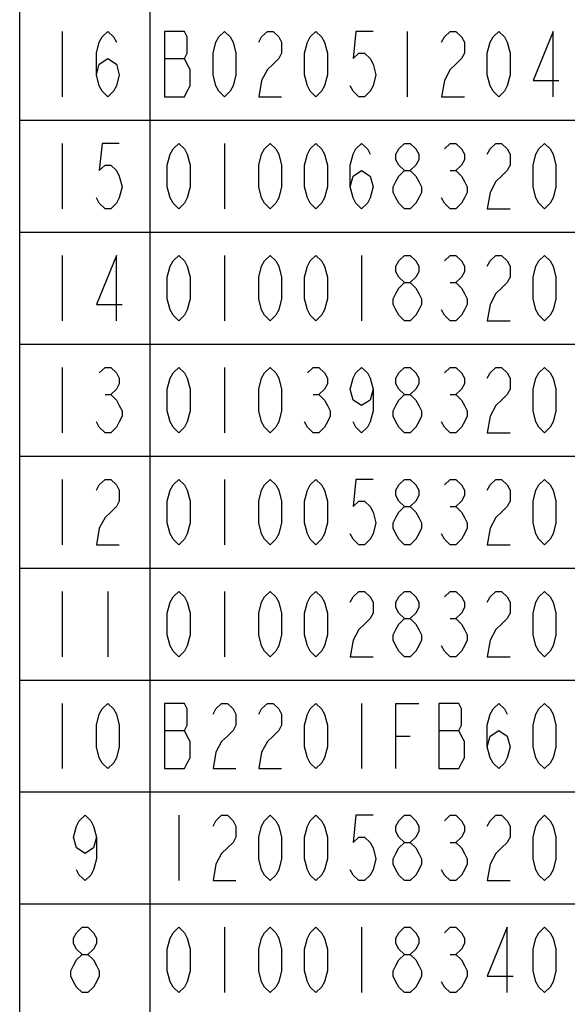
# Model space of a CAD drawing. Header units: millimetres. Extents: x 0 to 5902, y 0 to 4136.
# Tile 9 of 59: x 4934 to 5081, y 603 to 867. Entities that reach past the tile are written whole.
import ezdxf

# ---------------------------------------------------------------- set-up
doc = ezdxf.new("R2010")
doc.units = ezdxf.units.MM
doc.header["$LTSCALE"] = 81.675
doc.layers.get('0').update_dxf_attribs({"linetype": 'CONTINUOUS'})
doc.layers.add('010008340000_DXF_TABLE', color=7, linetype='CONTINUOUS')

# ---------------------------------------------------------------- blocks, each defined once
blk = doc.blocks.new('TABLE_BL0', base_point=(5418.04, 2054.83))
at = {"layer": '010008340000_DXF_TABLE', "color": 2, "linetype": 'Continuous'}
for p, q in [((4934.17, 330.25), (4934.17, 3780.25)), ((4969.17, 330.25), (4969.17, 3780.25)), ((4934.17, 840.25), (5894.17, 840.25)), ((4934.17, 810.25), (5894.17, 810.25)), ((4934.17, 780.25), (5894.17, 780.25)), ((4934.17, 750.25), (5894.17, 750.25)), ((4934.17, 720.25), (5894.17, 720.25)), ((4934.17, 690.25), (5894.17, 690.25)), ((4934.17, 660.25), (5894.17, 660.25)), ((4934.17, 630.25), (5894.17, 630.25))]:
    blk.add_line(p, q, dxfattribs=at)
at = {"layer": '010008340000_DXF_TABLE', "color": 5, "linetype": 'Continuous'}
for p, q in [((4945.54, 864), (4945.54, 846.5)), ((5038.04, 864), (5038.04, 846.5)), ((4972.97, 856.71), (4978.33, 856.71)), ((4945.54, 834), (4945.54, 816.5)), ((4989.04, 834), (4989.04, 816.5)), ((5049.53, 826.71), (5051.06, 826.71)), ((4945.54, 804), (4945.54, 786.5)), ((4989.04, 804), (4989.04, 786.5)), ((5025.79, 804), (5025.79, 786.5)), ((5049.53, 796.71), (5051.06, 796.71)), ((4945.54, 774), (4945.54, 756.5)), ((4989.04, 774), (4989.04, 756.5)), ((4957.03, 766.71), (4958.56, 766.71)), ((5012.78, 766.71), (5014.31, 766.71)), ((5049.53, 766.71), (5051.06, 766.71)), ((4945.54, 744), (4945.54, 726.5)), ((4989.04, 744), (4989.04, 726.5)), ((5049.53, 736.71), (5051.06, 736.71)), ((4945.54, 714), (4945.54, 696.5)), ((4957.79, 714), (4957.79, 696.5)), ((4989.04, 714), (4989.04, 696.5)), ((5049.53, 706.71), (5051.06, 706.71)), ((4945.54, 684), (4945.54, 666.5)), ((5025.79, 684), (5025.79, 666.5)), ((4972.97, 676.71), (4978.33, 676.71)), ((5034.98, 675.25), (5038.81, 675.25)), ((5046.47, 676.71), (5051.83, 676.71)), ((4976.79, 654), (4976.79, 636.5)), ((5049.53, 646.71), (5051.06, 646.71)), ((4989.04, 624), (4989.04, 606.5)), ((5025.79, 624), (5025.79, 606.5)), ((5049.53, 616.71), (5051.06, 616.71))]:
    blk.add_line(p, q, dxfattribs=at)
for points in [[(4954.73, 852.34), (4955.5, 855.25), (4957.79, 856.71), (4960.09, 855.25), (4960.86, 852.34), (4960.09, 849.42), (4959.32, 847.96), (4957.79, 846.5), (4956.26, 847.96), (4955.5, 849.42), (4954.73, 852.34), (4954.73, 858.17), (4955.5, 861.09), (4956.26, 862.55), (4957.79, 864), (4959.32, 862.55), (4960.09, 861.09)], [(4972.97, 864), (4972.97, 846.5), (4978.33, 846.5), (4979.09, 847.96), (4979.86, 849.42), (4979.86, 853.8), (4979.09, 855.25), (4978.33, 856.71), (4979.09, 858.17), (4979.09, 862.55), (4978.33, 864), (4972.97, 864)], [(4989.04, 846.5), (4987.51, 847.96), (4986.75, 849.42), (4985.98, 852.34), (4985.98, 858.17), (4986.75, 861.09), (4987.51, 862.55), (4989.04, 864), (4990.58, 862.55), (4991.34, 861.09), (4992.11, 858.17), (4992.11, 852.34), (4991.34, 849.42), (4990.58, 847.96), (4989.04, 846.5)], [(4998.23, 861.09), (4999, 862.55), (5000.53, 864), (5002.06, 864), (5003.59, 862.55), (5004.36, 861.09), (5004.36, 858.17), (5003.59, 856.71), (5002.06, 855.25), (5000.53, 853.8), (4999, 850.88), (4998.23, 846.5), (5004.36, 846.5)], [(5013.54, 846.5), (5012.01, 847.96), (5011.25, 849.42), (5010.48, 852.34), (5010.48, 858.17), (5011.25, 861.09), (5012.01, 862.55), (5013.54, 864), (5015.08, 862.55), (5015.84, 861.09), (5016.61, 858.17), (5016.61, 852.34), (5015.84, 849.42), (5015.08, 847.96), (5013.54, 846.5)], [(5028.86, 864), (5024.26, 864), (5023.5, 856.71), (5025.03, 858.17), (5026.56, 858.17), (5028.09, 856.71), (5028.86, 855.25), (5029.62, 852.34), (5028.86, 849.42), (5028.09, 847.96), (5026.56, 846.5), (5025.03, 846.5), (5023.5, 847.96), (5022.73, 849.42)], [(5047.23, 861.09), (5048, 862.55), (5049.53, 864), (5051.06, 864), (5052.59, 862.55), (5053.36, 861.09), (5053.36, 858.17), (5052.59, 856.71), (5051.06, 855.25), (5049.53, 853.8), (5048, 850.88), (5047.23, 846.5), (5053.36, 846.5)], [(5062.54, 846.5), (5061.01, 847.96), (5060.25, 849.42), (5059.48, 852.34), (5059.48, 858.17), (5060.25, 861.09), (5061.01, 862.55), (5062.54, 864), (5064.08, 862.55), (5064.84, 861.09), (5065.61, 858.17), (5065.61, 852.34), (5064.84, 849.42), (5064.08, 847.96), (5062.54, 846.5)], [(5077.09, 846.5), (5077.09, 864), (5071.73, 850.88), (5078.62, 850.88)], [(4960.86, 834), (4956.26, 834), (4955.5, 826.71), (4957.03, 828.17), (4958.56, 828.17), (4960.09, 826.71), (4960.86, 825.25), (4961.62, 822.34), (4960.86, 819.42), (4960.09, 817.96), (4958.56, 816.5), (4957.03, 816.5), (4955.5, 817.96), (4954.73, 819.42)], [(4976.79, 816.5), (4975.26, 817.96), (4974.5, 819.42), (4973.73, 822.34), (4973.73, 828.17), (4974.5, 831.09), (4975.26, 832.55), (4976.79, 834), (4978.33, 832.55), (4979.09, 831.09), (4979.86, 828.17), (4979.86, 822.34), (4979.09, 819.42), (4978.33, 817.96), (4976.79, 816.5)], [(5001.29, 816.5), (4999.76, 817.96), (4999, 819.42), (4998.23, 822.34), (4998.23, 828.17), (4999, 831.09), (4999.76, 832.55), (5001.29, 834), (5002.83, 832.55), (5003.59, 831.09), (5004.36, 828.17), (5004.36, 822.34), (5003.59, 819.42), (5002.83, 817.96), (5001.29, 816.5)], [(5013.54, 816.5), (5012.01, 817.96), (5011.25, 819.42), (5010.48, 822.34), (5010.48, 828.17), (5011.25, 831.09), (5012.01, 832.55), (5013.54, 834), (5015.08, 832.55), (5015.84, 831.09), (5016.61, 828.17), (5016.61, 822.34), (5015.84, 819.42), (5015.08, 817.96), (5013.54, 816.5)], [(5022.73, 822.34), (5023.5, 825.25), (5025.79, 826.71), (5028.09, 825.25), (5028.86, 822.34), (5028.09, 819.42), (5027.33, 817.96), (5025.79, 816.5), (5024.26, 817.96), (5023.5, 819.42), (5022.73, 822.34), (5022.73, 828.17), (5023.5, 831.09), (5024.26, 832.55), (5025.79, 834), (5027.33, 832.55), (5028.09, 831.09)], [(5037.28, 826.71), (5035.75, 828.17), (5034.98, 829.63), (5034.98, 831.09), (5035.75, 832.55), (5037.28, 834), (5038.81, 834), (5040.34, 832.55), (5041.11, 831.09), (5041.11, 829.63), (5040.34, 828.17), (5038.81, 826.71)], [(5048, 832.55), (5049.53, 834), (5051.06, 834), (5052.59, 832.55), (5053.36, 831.09), (5053.36, 829.63), (5052.59, 828.17), (5051.06, 826.71), (5052.59, 825.25), (5053.36, 823.8), (5054.12, 822.34), (5054.12, 820.88), (5053.36, 819.42), (5052.59, 817.96), (5051.06, 816.5), (5049.53, 816.5), (5048, 817.96), (5047.23, 819.42)], [(5059.48, 831.09), (5060.25, 832.55), (5061.78, 834), (5063.31, 834), (5064.84, 832.55), (5065.61, 831.09), (5065.61, 828.17), (5064.84, 826.71), (5063.31, 825.25), (5061.78, 823.8), (5060.25, 820.88), (5059.48, 816.5), (5065.61, 816.5)], [(5074.79, 816.5), (5073.26, 817.96), (5072.5, 819.42), (5071.73, 822.34), (5071.73, 828.17), (5072.5, 831.09), (5073.26, 832.55), (5074.79, 834), (5076.33, 832.55), (5077.09, 831.09), (5077.86, 828.17), (5077.86, 822.34), (5077.09, 819.42), (5076.33, 817.96), (5074.79, 816.5)], [(5037.28, 816.5), (5035.75, 817.96), (5034.98, 819.42), (5034.22, 820.88), (5034.22, 822.34), (5034.98, 823.8), (5035.75, 825.25), (5037.28, 826.71), (5038.81, 826.71), (5040.34, 825.25), (5041.11, 823.8), (5041.87, 822.34), (5041.87, 820.88), (5041.11, 819.42), (5040.34, 817.96), (5038.81, 816.5), (5037.28, 816.5)], [(4960.09, 786.5), (4960.09, 804), (4954.73, 790.88), (4961.62, 790.88)], [(4976.79, 786.5), (4975.26, 787.96), (4974.5, 789.42), (4973.73, 792.34), (4973.73, 798.17), (4974.5, 801.09), (4975.26, 802.55), (4976.79, 804), (4978.33, 802.55), (4979.09, 801.09), (4979.86, 798.17), (4979.86, 792.34), (4979.09, 789.42), (4978.33, 787.96), (4976.79, 786.5)], [(5001.29, 786.5), (4999.76, 787.96), (4999, 789.42), (4998.23, 792.34), (4998.23, 798.17), (4999, 801.09), (4999.76, 802.55), (5001.29, 804), (5002.83, 802.55), (5003.59, 801.09), (5004.36, 798.17), (5004.36, 792.34), (5003.59, 789.42), (5002.83, 787.96), (5001.29, 786.5)], [(5013.54, 786.5), (5012.01, 787.96), (5011.25, 789.42), (5010.48, 792.34), (5010.48, 798.17), (5011.25, 801.09), (5012.01, 802.55), (5013.54, 804), (5015.08, 802.55), (5015.84, 801.09), (5016.61, 798.17), (5016.61, 792.34), (5015.84, 789.42), (5015.08, 787.96), (5013.54, 786.5)], [(5037.28, 796.71), (5035.75, 798.17), (5034.98, 799.63), (5034.98, 801.09), (5035.75, 802.55), (5037.28, 804), (5038.81, 804), (5040.34, 802.55), (5041.11, 801.09), (5041.11, 799.63), (5040.34, 798.17), (5038.81, 796.71)], [(5048, 802.55), (5049.53, 804), (5051.06, 804), (5052.59, 802.55), (5053.36, 801.09), (5053.36, 799.63), (5052.59, 798.17), (5051.06, 796.71), (5052.59, 795.25), (5053.36, 793.8), (5054.12, 792.34), (5054.12, 790.88), (5053.36, 789.42), (5052.59, 787.96), (5051.06, 786.5), (5049.53, 786.5), (5048, 787.96), (5047.23, 789.42)], [(5059.48, 801.09), (5060.25, 802.55), (5061.78, 804), (5063.31, 804), (5064.84, 802.55), (5065.61, 801.09), (5065.61, 798.17), (5064.84, 796.71), (5063.31, 795.25), (5061.78, 793.8), (5060.25, 790.88), (5059.48, 786.5), (5065.61, 786.5)], [(5074.79, 786.5), (5073.26, 787.96), (5072.5, 789.42), (5071.73, 792.34), (5071.73, 798.17), (5072.5, 801.09), (5073.26, 802.55), (5074.79, 804), (5076.33, 802.55), (5077.09, 801.09), (5077.86, 798.17), (5077.86, 792.34), (5077.09, 789.42), (5076.33, 787.96), (5074.79, 786.5)], [(5037.28, 786.5), (5035.75, 787.96), (5034.98, 789.42), (5034.22, 790.88), (5034.22, 792.34), (5034.98, 793.8), (5035.75, 795.25), (5037.28, 796.71), (5038.81, 796.71), (5040.34, 795.25), (5041.11, 793.8), (5041.87, 792.34), (5041.87, 790.88), (5041.11, 789.42), (5040.34, 787.96), (5038.81, 786.5), (5037.28, 786.5)], [(4955.5, 772.55), (4957.03, 774), (4958.56, 774), (4960.09, 772.55), (4960.86, 771.09), (4960.86, 769.63), (4960.09, 768.17), (4958.56, 766.71), (4960.09, 765.25), (4960.86, 763.8), (4961.62, 762.34), (4961.62, 760.88), (4960.86, 759.42), (4960.09, 757.96), (4958.56, 756.5), (4957.03, 756.5), (4955.5, 757.96), (4954.73, 759.42)], [(4976.79, 756.5), (4975.26, 757.96), (4974.5, 759.42), (4973.73, 762.34), (4973.73, 768.17), (4974.5, 771.09), (4975.26, 772.55), (4976.79, 774), (4978.33, 772.55), (4979.09, 771.09), (4979.86, 768.17), (4979.86, 762.34), (4979.09, 759.42), (4978.33, 757.96), (4976.79, 756.5)], [(5001.29, 756.5), (4999.76, 757.96), (4999, 759.42), (4998.23, 762.34), (4998.23, 768.17), (4999, 771.09), (4999.76, 772.55), (5001.29, 774), (5002.83, 772.55), (5003.59, 771.09), (5004.36, 768.17), (5004.36, 762.34), (5003.59, 759.42), (5002.83, 757.96), (5001.29, 756.5)], [(5011.25, 772.55), (5012.78, 774), (5014.31, 774), (5015.84, 772.55), (5016.61, 771.09), (5016.61, 769.63), (5015.84, 768.17), (5014.31, 766.71), (5015.84, 765.25), (5016.61, 763.8), (5017.37, 762.34), (5017.37, 760.88), (5016.61, 759.42), (5015.84, 757.96), (5014.31, 756.5), (5012.78, 756.5), (5011.25, 757.96), (5010.48, 759.42)], [(5028.86, 768.17), (5028.09, 765.25), (5025.79, 763.8), (5023.5, 765.25), (5022.73, 768.17), (5023.5, 771.09), (5024.26, 772.55), (5025.79, 774), (5027.33, 772.55), (5028.09, 771.09), (5028.86, 768.17), (5028.86, 762.34), (5028.09, 759.42), (5027.33, 757.96), (5025.79, 756.5), (5024.26, 757.96), (5023.5, 759.42)], [(5037.28, 766.71), (5035.75, 768.17), (5034.98, 769.63), (5034.98, 771.09), (5035.75, 772.55), (5037.28, 774), (5038.81, 774), (5040.34, 772.55), (5041.11, 771.09), (5041.11, 769.63), (5040.34, 768.17), (5038.81, 766.71)], [(5048, 772.55), (5049.53, 774), (5051.06, 774), (5052.59, 772.55), (5053.36, 771.09), (5053.36, 769.63), (5052.59, 768.17), (5051.06, 766.71), (5052.59, 765.25), (5053.36, 763.8), (5054.12, 762.34), (5054.12, 760.88), (5053.36, 759.42), (5052.59, 757.96), (5051.06, 756.5), (5049.53, 756.5), (5048, 757.96), (5047.23, 759.42)], [(5059.48, 771.09), (5060.25, 772.55), (5061.78, 774), (5063.31, 774), (5064.84, 772.55), (5065.61, 771.09), (5065.61, 768.17), (5064.84, 766.71), (5063.31, 765.25), (5061.78, 763.8), (5060.25, 760.88), (5059.48, 756.5), (5065.61, 756.5)], [(5074.79, 756.5), (5073.26, 757.96), (5072.5, 759.42), (5071.73, 762.34), (5071.73, 768.17), (5072.5, 771.09), (5073.26, 772.55), (5074.79, 774), (5076.33, 772.55), (5077.09, 771.09), (5077.86, 768.17), (5077.86, 762.34), (5077.09, 759.42), (5076.33, 757.96), (5074.79, 756.5)], [(5037.28, 756.5), (5035.75, 757.96), (5034.98, 759.42), (5034.22, 760.88), (5034.22, 762.34), (5034.98, 763.8), (5035.75, 765.25), (5037.28, 766.71), (5038.81, 766.71), (5040.34, 765.25), (5041.11, 763.8), (5041.87, 762.34), (5041.87, 760.88), (5041.11, 759.42), (5040.34, 757.96), (5038.81, 756.5), (5037.28, 756.5)], [(4954.73, 741.09), (4955.5, 742.55), (4957.03, 744), (4958.56, 744), (4960.09, 742.55), (4960.86, 741.09), (4960.86, 738.17), (4960.09, 736.71), (4958.56, 735.25), (4957.03, 733.8), (4955.5, 730.88), (4954.73, 726.5), (4960.86, 726.5)], [(4976.79, 726.5), (4975.26, 727.96), (4974.5, 729.42), (4973.73, 732.34), (4973.73, 738.17), (4974.5, 741.09), (4975.26, 742.55), (4976.79, 744), (4978.33, 742.55), (4979.09, 741.09), (4979.86, 738.17), (4979.86, 732.34), (4979.09, 729.42), (4978.33, 727.96), (4976.79, 726.5)], [(5001.29, 726.5), (4999.76, 727.96), (4999, 729.42), (4998.23, 732.34), (4998.23, 738.17), (4999, 741.09), (4999.76, 742.55), (5001.29, 744), (5002.83, 742.55), (5003.59, 741.09), (5004.36, 738.17), (5004.36, 732.34), (5003.59, 729.42), (5002.83, 727.96), (5001.29, 726.5)], [(5013.54, 726.5), (5012.01, 727.96), (5011.25, 729.42), (5010.48, 732.34), (5010.48, 738.17), (5011.25, 741.09), (5012.01, 742.55), (5013.54, 744), (5015.08, 742.55), (5015.84, 741.09), (5016.61, 738.17), (5016.61, 732.34), (5015.84, 729.42), (5015.08, 727.96), (5013.54, 726.5)], [(5028.86, 744), (5024.26, 744), (5023.5, 736.71), (5025.03, 738.17), (5026.56, 738.17), (5028.09, 736.71), (5028.86, 735.25), (5029.62, 732.34), (5028.86, 729.42), (5028.09, 727.96), (5026.56, 726.5), (5025.03, 726.5), (5023.5, 727.96), (5022.73, 729.42)], [(5037.28, 736.71), (5035.75, 738.17), (5034.98, 739.63), (5034.98, 741.09), (5035.75, 742.55), (5037.28, 744), (5038.81, 744), (5040.34, 742.55), (5041.11, 741.09), (5041.11, 739.63), (5040.34, 738.17), (5038.81, 736.71)], [(5048, 742.55), (5049.53, 744), (5051.06, 744), (5052.59, 742.55), (5053.36, 741.09), (5053.36, 739.63), (5052.59, 738.17), (5051.06, 736.71), (5052.59, 735.25), (5053.36, 733.8), (5054.12, 732.34), (5054.12, 730.88), (5053.36, 729.42), (5052.59, 727.96), (5051.06, 726.5), (5049.53, 726.5), (5048, 727.96), (5047.23, 729.42)], [(5059.48, 741.09), (5060.25, 742.55), (5061.78, 744), (5063.31, 744), (5064.84, 742.55), (5065.61, 741.09), (5065.61, 738.17), (5064.84, 736.71), (5063.31, 735.25), (5061.78, 733.8), (5060.25, 730.88), (5059.48, 726.5), (5065.61, 726.5)], [(5074.79, 726.5), (5073.26, 727.96), (5072.5, 729.42), (5071.73, 732.34), (5071.73, 738.17), (5072.5, 741.09), (5073.26, 742.55), (5074.79, 744), (5076.33, 742.55), (5077.09, 741.09), (5077.86, 738.17), (5077.86, 732.34), (5077.09, 729.42), (5076.33, 727.96), (5074.79, 726.5)], [(5037.28, 726.5), (5035.75, 727.96), (5034.98, 729.42), (5034.22, 730.88), (5034.22, 732.34), (5034.98, 733.8), (5035.75, 735.25), (5037.28, 736.71), (5038.81, 736.71), (5040.34, 735.25), (5041.11, 733.8), (5041.87, 732.34), (5041.87, 730.88), (5041.11, 729.42), (5040.34, 727.96), (5038.81, 726.5), (5037.28, 726.5)], [(4976.79, 696.5), (4975.26, 697.96), (4974.5, 699.42), (4973.73, 702.34), (4973.73, 708.17), (4974.5, 711.09), (4975.26, 712.55), (4976.79, 714), (4978.33, 712.55), (4979.09, 711.09), (4979.86, 708.17), (4979.86, 702.34), (4979.09, 699.42), (4978.33, 697.96), (4976.79, 696.5)], [(5001.29, 696.5), (4999.76, 697.96), (4999, 699.42), (4998.23, 702.34), (4998.23, 708.17), (4999, 711.09), (4999.76, 712.55), (5001.29, 714), (5002.83, 712.55), (5003.59, 711.09), (5004.36, 708.17), (5004.36, 702.34), (5003.59, 699.42), (5002.83, 697.96), (5001.29, 696.5)], [(5013.54, 696.5), (5012.01, 697.96), (5011.25, 699.42), (5010.48, 702.34), (5010.48, 708.17), (5011.25, 711.09), (5012.01, 712.55), (5013.54, 714), (5015.08, 712.55), (5015.84, 711.09), (5016.61, 708.17), (5016.61, 702.34), (5015.84, 699.42), (5015.08, 697.96), (5013.54, 696.5)], [(5022.73, 711.09), (5023.5, 712.55), (5025.03, 714), (5026.56, 714), (5028.09, 712.55), (5028.86, 711.09), (5028.86, 708.17), (5028.09, 706.71), (5026.56, 705.25), (5025.03, 703.8), (5023.5, 700.88), (5022.73, 696.5), (5028.86, 696.5)], [(5037.28, 706.71), (5035.75, 708.17), (5034.98, 709.63), (5034.98, 711.09), (5035.75, 712.55), (5037.28, 714), (5038.81, 714), (5040.34, 712.55), (5041.11, 711.09), (5041.11, 709.63), (5040.34, 708.17), (5038.81, 706.71)], [(5048, 712.55), (5049.53, 714), (5051.06, 714), (5052.59, 712.55), (5053.36, 711.09), (5053.36, 709.63), (5052.59, 708.17), (5051.06, 706.71), (5052.59, 705.25), (5053.36, 703.8), (5054.12, 702.34), (5054.12, 700.88), (5053.36, 699.42), (5052.59, 697.96), (5051.06, 696.5), (5049.53, 696.5), (5048, 697.96), (5047.23, 699.42)], [(5059.48, 711.09), (5060.25, 712.55), (5061.78, 714), (5063.31, 714), (5064.84, 712.55), (5065.61, 711.09), (5065.61, 708.17), (5064.84, 706.71), (5063.31, 705.25), (5061.78, 703.8), (5060.25, 700.88), (5059.48, 696.5), (5065.61, 696.5)], [(5074.79, 696.5), (5073.26, 697.96), (5072.5, 699.42), (5071.73, 702.34), (5071.73, 708.17), (5072.5, 711.09), (5073.26, 712.55), (5074.79, 714), (5076.33, 712.55), (5077.09, 711.09), (5077.86, 708.17), (5077.86, 702.34), (5077.09, 699.42), (5076.33, 697.96), (5074.79, 696.5)], [(5037.28, 696.5), (5035.75, 697.96), (5034.98, 699.42), (5034.22, 700.88), (5034.22, 702.34), (5034.98, 703.8), (5035.75, 705.25), (5037.28, 706.71), (5038.81, 706.71), (5040.34, 705.25), (5041.11, 703.8), (5041.87, 702.34), (5041.87, 700.88), (5041.11, 699.42), (5040.34, 697.96), (5038.81, 696.5), (5037.28, 696.5)], [(4957.79, 666.5), (4956.26, 667.96), (4955.5, 669.42), (4954.73, 672.34), (4954.73, 678.17), (4955.5, 681.09), (4956.26, 682.55), (4957.79, 684), (4959.32, 682.55), (4960.09, 681.09), (4960.86, 678.17), (4960.86, 672.34), (4960.09, 669.42), (4959.32, 667.96), (4957.79, 666.5)], [(4972.97, 684), (4972.97, 666.5), (4978.33, 666.5), (4979.09, 667.96), (4979.86, 669.42), (4979.86, 673.8), (4979.09, 675.25), (4978.33, 676.71), (4979.09, 678.17), (4979.09, 682.55), (4978.33, 684), (4972.97, 684)], [(4985.98, 681.09), (4986.75, 682.55), (4988.28, 684), (4989.81, 684), (4991.34, 682.55), (4992.11, 681.09), (4992.11, 678.17), (4991.34, 676.71), (4989.81, 675.25), (4988.28, 673.8), (4986.75, 670.88), (4985.98, 666.5), (4992.11, 666.5)], [(4998.23, 681.09), (4999, 682.55), (5000.53, 684), (5002.06, 684), (5003.59, 682.55), (5004.36, 681.09), (5004.36, 678.17), (5003.59, 676.71), (5002.06, 675.25), (5000.53, 673.8), (4999, 670.88), (4998.23, 666.5), (5004.36, 666.5)], [(5013.54, 666.5), (5012.01, 667.96), (5011.25, 669.42), (5010.48, 672.34), (5010.48, 678.17), (5011.25, 681.09), (5012.01, 682.55), (5013.54, 684), (5015.08, 682.55), (5015.84, 681.09), (5016.61, 678.17), (5016.61, 672.34), (5015.84, 669.42), (5015.08, 667.96), (5013.54, 666.5)], [(5034.98, 666.5), (5034.98, 684), (5041.11, 684)], [(5046.47, 684), (5046.47, 666.5), (5051.83, 666.5), (5052.59, 667.96), (5053.36, 669.42), (5053.36, 673.8), (5052.59, 675.25), (5051.83, 676.71), (5052.59, 678.17), (5052.59, 682.55), (5051.83, 684), (5046.47, 684)], [(5059.48, 672.34), (5060.25, 675.25), (5062.54, 676.71), (5064.84, 675.25), (5065.61, 672.34), (5064.84, 669.42), (5064.08, 667.96), (5062.54, 666.5), (5061.01, 667.96), (5060.25, 669.42), (5059.48, 672.34), (5059.48, 678.17), (5060.25, 681.09), (5061.01, 682.55), (5062.54, 684), (5064.08, 682.55), (5064.84, 681.09)], [(5074.79, 666.5), (5073.26, 667.96), (5072.5, 669.42), (5071.73, 672.34), (5071.73, 678.17), (5072.5, 681.09), (5073.26, 682.55), (5074.79, 684), (5076.33, 682.55), (5077.09, 681.09), (5077.86, 678.17), (5077.86, 672.34), (5077.09, 669.42), (5076.33, 667.96), (5074.79, 666.5)], [(4954.73, 648.17), (4953.97, 645.25), (4951.67, 643.8), (4949.37, 645.25), (4948.61, 648.17), (4949.37, 651.09), (4950.14, 652.55), (4951.67, 654), (4953.2, 652.55), (4953.97, 651.09), (4954.73, 648.17), (4954.73, 642.34), (4953.97, 639.42), (4953.2, 637.96), (4951.67, 636.5), (4950.14, 637.96), (4949.37, 639.42)], [(4985.98, 651.09), (4986.75, 652.55), (4988.28, 654), (4989.81, 654), (4991.34, 652.55), (4992.11, 651.09), (4992.11, 648.17), (4991.34, 646.71), (4989.81, 645.25), (4988.28, 643.8), (4986.75, 640.88), (4985.98, 636.5), (4992.11, 636.5)], [(5001.29, 636.5), (4999.76, 637.96), (4999, 639.42), (4998.23, 642.34), (4998.23, 648.17), (4999, 651.09), (4999.76, 652.55), (5001.29, 654), (5002.83, 652.55), (5003.59, 651.09), (5004.36, 648.17), (5004.36, 642.34), (5003.59, 639.42), (5002.83, 637.96), (5001.29, 636.5)], [(5013.54, 636.5), (5012.01, 637.96), (5011.25, 639.42), (5010.48, 642.34), (5010.48, 648.17), (5011.25, 651.09), (5012.01, 652.55), (5013.54, 654), (5015.08, 652.55), (5015.84, 651.09), (5016.61, 648.17), (5016.61, 642.34), (5015.84, 639.42), (5015.08, 637.96), (5013.54, 636.5)], [(5028.86, 654), (5024.26, 654), (5023.5, 646.71), (5025.03, 648.17), (5026.56, 648.17), (5028.09, 646.71), (5028.86, 645.25), (5029.62, 642.34), (5028.86, 639.42), (5028.09, 637.96), (5026.56, 636.5), (5025.03, 636.5), (5023.5, 637.96), (5022.73, 639.42)], [(5037.28, 646.71), (5035.75, 648.17), (5034.98, 649.63), (5034.98, 651.09), (5035.75, 652.55), (5037.28, 654), (5038.81, 654), (5040.34, 652.55), (5041.11, 651.09), (5041.11, 649.63), (5040.34, 648.17), (5038.81, 646.71)], [(5048, 652.55), (5049.53, 654), (5051.06, 654), (5052.59, 652.55), (5053.36, 651.09), (5053.36, 649.63), (5052.59, 648.17), (5051.06, 646.71), (5052.59, 645.25), (5053.36, 643.8), (5054.12, 642.34), (5054.12, 640.88), (5053.36, 639.42), (5052.59, 637.96), (5051.06, 636.5), (5049.53, 636.5), (5048, 637.96), (5047.23, 639.42)], [(5059.48, 651.09), (5060.25, 652.55), (5061.78, 654), (5063.31, 654), (5064.84, 652.55), (5065.61, 651.09), (5065.61, 648.17), (5064.84, 646.71), (5063.31, 645.25), (5061.78, 643.8), (5060.25, 640.88), (5059.48, 636.5), (5065.61, 636.5)], [(5074.79, 636.5), (5073.26, 637.96), (5072.5, 639.42), (5071.73, 642.34), (5071.73, 648.17), (5072.5, 651.09), (5073.26, 652.55), (5074.79, 654), (5076.33, 652.55), (5077.09, 651.09), (5077.86, 648.17), (5077.86, 642.34), (5077.09, 639.42), (5076.33, 637.96), (5074.79, 636.5)], [(5037.28, 636.5), (5035.75, 637.96), (5034.98, 639.42), (5034.22, 640.88), (5034.22, 642.34), (5034.98, 643.8), (5035.75, 645.25), (5037.28, 646.71), (5038.81, 646.71), (5040.34, 645.25), (5041.11, 643.8), (5041.87, 642.34), (5041.87, 640.88), (5041.11, 639.42), (5040.34, 637.96), (5038.81, 636.5), (5037.28, 636.5)], [(4950.9, 616.71), (4949.37, 618.17), (4948.61, 619.63), (4948.61, 621.09), (4949.37, 622.55), (4950.9, 624), (4952.43, 624), (4953.97, 622.55), (4954.73, 621.09), (4954.73, 619.63), (4953.97, 618.17), (4952.43, 616.71)], [(4976.79, 606.5), (4975.26, 607.96), (4974.5, 609.42), (4973.73, 612.34), (4973.73, 618.17), (4974.5, 621.09), (4975.26, 622.55), (4976.79, 624), (4978.33, 622.55), (4979.09, 621.09), (4979.86, 618.17), (4979.86, 612.34), (4979.09, 609.42), (4978.33, 607.96), (4976.79, 606.5)], [(5001.29, 606.5), (4999.76, 607.96), (4999, 609.42), (4998.23, 612.34), (4998.23, 618.17), (4999, 621.09), (4999.76, 622.55), (5001.29, 624), (5002.83, 622.55), (5003.59, 621.09), (5004.36, 618.17), (5004.36, 612.34), (5003.59, 609.42), (5002.83, 607.96), (5001.29, 606.5)], [(5013.54, 606.5), (5012.01, 607.96), (5011.25, 609.42), (5010.48, 612.34), (5010.48, 618.17), (5011.25, 621.09), (5012.01, 622.55), (5013.54, 624), (5015.08, 622.55), (5015.84, 621.09), (5016.61, 618.17), (5016.61, 612.34), (5015.84, 609.42), (5015.08, 607.96), (5013.54, 606.5)], [(5037.28, 616.71), (5035.75, 618.17), (5034.98, 619.63), (5034.98, 621.09), (5035.75, 622.55), (5037.28, 624), (5038.81, 624), (5040.34, 622.55), (5041.11, 621.09), (5041.11, 619.63), (5040.34, 618.17), (5038.81, 616.71)], [(5048, 622.55), (5049.53, 624), (5051.06, 624), (5052.59, 622.55), (5053.36, 621.09), (5053.36, 619.63), (5052.59, 618.17), (5051.06, 616.71), (5052.59, 615.25), (5053.36, 613.8), (5054.12, 612.34), (5054.12, 610.88), (5053.36, 609.42), (5052.59, 607.96), (5051.06, 606.5), (5049.53, 606.5), (5048, 607.96), (5047.23, 609.42)], [(5064.84, 606.5), (5064.84, 624), (5059.48, 610.88), (5066.37, 610.88)], [(5074.79, 606.5), (5073.26, 607.96), (5072.5, 609.42), (5071.73, 612.34), (5071.73, 618.17), (5072.5, 621.09), (5073.26, 622.55), (5074.79, 624), (5076.33, 622.55), (5077.09, 621.09), (5077.86, 618.17), (5077.86, 612.34), (5077.09, 609.42), (5076.33, 607.96), (5074.79, 606.5)], [(4950.9, 606.5), (4949.37, 607.96), (4948.61, 609.42), (4947.84, 610.88), (4947.84, 612.34), (4948.61, 613.8), (4949.37, 615.25), (4950.9, 616.71), (4952.43, 616.71), (4953.97, 615.25), (4954.73, 613.8), (4955.5, 612.34), (4955.5, 610.88), (4954.73, 609.42), (4953.97, 607.96), (4952.43, 606.5), (4950.9, 606.5)], [(5037.28, 606.5), (5035.75, 607.96), (5034.98, 609.42), (5034.22, 610.88), (5034.22, 612.34), (5034.98, 613.8), (5035.75, 615.25), (5037.28, 616.71), (5038.81, 616.71), (5040.34, 615.25), (5041.11, 613.8), (5041.87, 612.34), (5041.87, 610.88), (5041.11, 609.42), (5040.34, 607.96), (5038.81, 606.5), (5037.28, 606.5)]]:
    blk.add_lwpolyline(points, dxfattribs=at)

msp = doc.modelspace()

# ---------------------------------------------------------------- block references
msp.add_blockref('TABLE_BL0', (5418.044, 2054.831))

doc.saveas('drawing.dxf')
